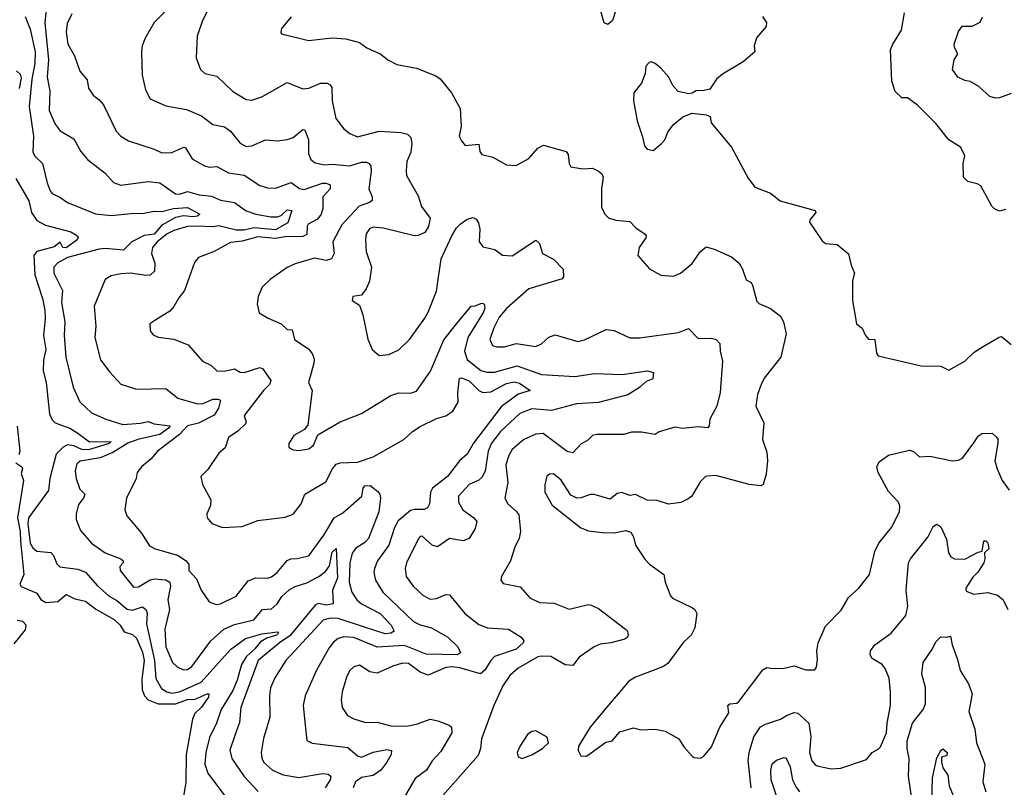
# Model space of a CAD drawing. Extents: x 1245515 to 1420776, y 606314 to 671314.
# Tile 68 of 256: x 1291528 to 1296559, y 623257 to 627179. Entities that reach past the tile are written whole.
import ezdxf

# ---------------------------------------------------------------- set-up
doc = ezdxf.new("R2010")
doc.units = 0

msp = doc.modelspace()

# ---------------------------------------------------------------- linework, layer by layer
at = {"layer": '0CON10XD'}
for points in [[(1292339.2, 627290.8), (1292215, 627165.6), (1292169.5, 627085), (1292154.4, 627045), (1292150, 627015), (1292154.4, 626895), (1292171.7, 626821.7), (1292194.5, 626774.5), (1292275, 626740), (1292380.9, 626720.9), (1292457.4, 626687.4), (1292515, 626644.4), (1292575, 626632.1), (1292605, 626609.5), (1292655, 626548.9), (1292685, 626531.8), (1292715, 626534.5), (1292785, 626565.7), (1292845, 626560.6), (1292895, 626566.9), (1292925, 626577.8), (1292975, 626618.1), (1292985, 626616), (1293004.1, 626565), (1293004.7, 626495), (1293015, 626465.8), (1293037.2, 626447.2), (1293085, 626438.2), (1293125, 626441.7), (1293215, 626432.5), (1293275, 626451), (1293301.1, 626451.1), (1293314.6, 626444.6), (1293321.7, 626431.7), (1293323.5, 626405), (1293312.9, 626315), (1293329.6, 626275), (1293328.9, 626255), (1293316, 626245), (1293263.4, 626226.6), (1293175, 626131.1), (1293128.2, 626045), (1293135.4, 625985), (1293121.9, 625958.1), (1293095, 625948.4), (1293035, 625960.9), (1292935, 625931.9), (1292895, 625912.9), (1292808.3, 625851.7), (1292767.7, 625812.3), (1292746.2, 625765), (1292741.2, 625725), (1292752.3, 625682.3), (1292797.5, 625655), (1292865, 625625.8), (1292895, 625596.2), (1292920, 625595), (1292932.5, 625545), (1293005.6, 625495.6), (1293025, 625470), (1293032.9, 625445), (1293031.4, 625425), (1293003.1, 625325), (1293021.9, 625285), (1293000, 625110), (1292983.8, 625086.2), (1292928.8, 625055), (1292903.6, 625013.6), (1292904.2, 624994.2), (1292925, 624982), (1292955, 624978), (1293005, 624987.5), (1293029.2, 625005), (1293052.3, 625057.7), (1293165.4, 625124.6), (1293275, 625166.5), (1293425, 625258.4), (1293465, 625272.3), (1293525, 625270.5), (1293555, 625281.8), (1293626.7, 625383.3), (1293695, 625542.9), (1293762.3, 625627.7), (1293834.7, 625715.3), (1293855, 625717.1), (1293885, 625730), (1293895, 625730.6), (1293902.8, 625722.8), (1293904.6, 625705), (1293897.7, 625685), (1293818.2, 625555), (1293800.7, 625485), (1293815, 625442.4), (1293885, 625387.5), (1293915, 625379.1), (1293955, 625377.6), (1294070.5, 625410.5), (1294195, 625366.9), (1294365, 625355.8), (1294465, 625371.2), (1294606, 625366), (1294735.4, 625385.4), (1294766.1, 625376.1), (1294763.8, 625345), (1294729.3, 625330.7), (1294695, 625300), (1294635, 625263.3)], [(1294576.4, 627233.6), (1294556.4, 627175), (1294534.1, 627154.1), (1294515, 627162.5), (1294476.9, 627296.9)], [(1291665.3, 627245), (1291657.1, 627165), (1291675.7, 626974.3), (1291668.1, 626885), (1291682.4, 626815), (1291679.6, 626715), (1291709.5, 626645), (1291735, 626610.8), (1291805, 626570.8), (1291841.5, 626505), (1291874.4, 626465), (1291965.8, 626395), (1292008.3, 626348.3), (1292045, 626334.5), (1292185, 626353.1), (1292243.8, 626345), (1292325, 626289.2), (1292345, 626288.5), (1292385, 626302), (1292445, 626283.9), (1292507.8, 626277.8), (1292555, 626257.4), (1292625.2, 626245.2), (1292685, 626202.9), (1292735, 626186.3), (1292811.4, 626171.4), (1292845, 626171.9), (1292865, 626178.8), (1292895, 626208.3), (1292919.6, 626205), (1292897.8, 626142.2), (1292834.7, 626105.3), (1292725, 626116.1), (1292675, 626103.8), (1292635, 626104.2), (1292545, 626125.8), (1292515, 626121.4), (1292435, 626125.1), (1292385, 626122.1), (1292315, 626102.1), (1292281.8, 626085), (1292230.7, 626045), (1292206.2, 626015), (1292201.8, 625985), (1292218.8, 625935), (1292217.9, 625895), (1292195, 625874.5), (1292175, 625872.2), (1292095, 625883.8), (1292045, 625880.9), (1291995, 625871.4), (1291965, 625851.2), (1291908.5, 625715), (1291916.8, 625613.2), (1291911.4, 625555), (1291941.7, 625441.7), (1291988, 625378), (1292045, 625317.8), (1292125, 625291.9), (1292275, 625294.4), (1292336, 625245), (1292436.4, 625216.4), (1292465, 625217.9), (1292515, 625240.4), (1292541.3, 625241.3), (1292554, 625235), (1292543.8, 625195), (1292521.3, 625158.7), (1292442.3, 625117.7), (1292385, 625103.6), (1292345, 625060.4), (1292232, 624975), (1292200, 624935), (1292150, 624895), (1292129.2, 624865), (1292124.2, 624835), (1292074.2, 624735), (1292065.7, 624675), (1292075, 624643.8), (1292150, 624555), (1292191.3, 624491.3), (1292220, 624475), (1292335, 624442.7), (1292378.9, 624415), (1292392.5, 624395), (1292392.9, 624365), (1292432.3, 624322.3), (1292455, 624264), (1292496.7, 624205), (1292532.1, 624192.1), (1292555, 624195.6), (1292635, 624234.4), (1292695, 624312.5), (1292735, 624327.1), (1292795, 624325.7), (1292815, 624332.7), (1292843.1, 624355), (1292895, 624416.9), (1292914.5, 624425.5), (1292945, 624425.6), (1293005, 624440), (1293082.2, 624545), (1293135.8, 624634.2), (1293180, 624660), (1293276.5, 624745), (1293283.7, 624786.3), (1293291.9, 624798.1), (1293318.8, 624798.8), (1293358, 624768), (1293367.8, 624755), (1293371.9, 624735), (1293362.8, 624665), (1293311.3, 624528.7), (1293291.4, 624508.6), (1293245, 624479.8), (1293226.4, 624453.6), (1293215.2, 624405), (1293211.7, 624305), (1293224.8, 624255), (1293251.2, 624215), (1293275, 624194.2), (1293370, 624145), (1293425.9, 624085), (1293440.9, 624055), (1293425.1, 624044.9), (1293395, 624042), (1293290.9, 624075), (1293155, 624119.8), (1293115, 624122.3), (1293079.5, 624110.5), (1292887.3, 623905), (1292832.7, 623817.3), (1292810.5, 623765), (1292804.5, 623725), (1292806.2, 623615), (1292773.6, 623506.4), (1292762.2, 623435), (1292765.5, 623405.5), (1292775, 623384.2), (1292819.2, 623345), (1292875, 623321.3), (1292955, 623307.8), (1293075, 623327.9), (1293104.5, 623324.5), (1293118.1, 623315), (1293114.5, 623295), (1293089.1, 623255)], [(1291795, 627209.2), (1291770.2, 627159.8), (1291765.4, 627115), (1291774.6, 627055), (1291807.5, 626995), (1291835, 626916.7), (1291872.4, 626872.4), (1291880, 626830), (1291903.7, 626793.7), (1291935, 626770), (1291955.8, 626745), (1292020.5, 626610.5), (1292045.8, 626585), (1292085, 626559.5), (1292215, 626517.5), (1292255, 626498.2), (1292305, 626501.2), (1292367.5, 626527.5), (1292375, 626524), (1292409.1, 626469.1), (1292472.6, 626432.6), (1292496.6, 626426.6), (1292535, 626429.5), (1292595, 626396.2), (1292675.3, 626385.3), (1292755, 626331.8), (1292795, 626320.9), (1292835, 626318.8), (1292915, 626346.7), (1292957.4, 626317.4), (1292981.3, 626311.3), (1293075, 626343.3), (1293095, 626344.1), (1293114.6, 626335), (1293114.7, 626315), (1293078, 626275), (1293076.6, 626215), (1293068, 626185), (1293049.7, 626160.3), (1293002.7, 626135), (1292996.9, 626125), (1292995, 626081.9), (1292975, 626071.4), (1292885, 626069.7), (1292835, 626060.6), (1292745, 626069.8), (1292665, 626047.1), (1292605, 626041.5), (1292521.2, 625995), (1292441.2, 625965), (1292421.3, 625938.7), (1292370, 625795), (1292341.1, 625758.9), (1292316.3, 625713.7), (1292295, 625690.8), (1292218, 625642), (1292193.3, 625625), (1292195, 625590), (1292209.5, 625569.5), (1292235, 625558), (1292315, 625547.5), (1292388.3, 625518.3), (1292462, 625435), (1292505, 625413.5), (1292535, 625385.5), (1292573.8, 625383.8), (1292625, 625394.6), (1292655, 625378.2), (1292675, 625376.8), (1292755, 625402.8), (1292770, 625395), (1292811.9, 625335), (1292804.4, 625315), (1292774.6, 625285), (1292681.4, 625165), (1292676, 625155), (1292686, 625125), (1292681.2, 625115), (1292642.5, 625077.5), (1292595.8, 625045), (1292578.8, 624991.2), (1292546, 624965), (1292488.9, 624881.1), (1292454.3, 624845.7), (1292461.9, 624805), (1292505.6, 624725.6), (1292503.4, 624696.6), (1292484, 624655), (1292486.2, 624635), (1292510, 624605), (1292565, 624584), (1292665, 624590), (1292745, 624620), (1292885, 624637.5), (1292925, 624653.1), (1292966.5, 624705), (1292985.7, 624755), (1293092.2, 624817.8), (1293126.5, 624885), (1293145, 624908.6), (1293165, 624915.7), (1293255, 624918.6), (1293335, 624945.8), (1293490.7, 625035), (1293534.9, 625075.1), (1293575, 625100.9), (1293657.7, 625142.3), (1293705.5, 625155), (1293741.3, 625178.7), (1293768.2, 625225), (1293766.4, 625275), (1293775, 625347.5), (1293785, 625349.5), (1293825, 625334.5), (1293875, 625285.3), (1293894.8, 625274.8), (1293935, 625278.1), (1294015, 625320.7), (1294055, 625329.2), (1294082.1, 625322.1), (1294136, 625285), (1294075, 625265.9), (1293989.2, 625200.8), (1293847.2, 625015), (1293815, 624958.8), (1293775, 624924.7), (1293714.2, 624845.8), (1293637.9, 624785), (1293627.7, 624765), (1293622.2, 624705), (1293612.5, 624685), (1293595, 624676.5), (1293545, 624676.7), (1293525, 624671.1), (1293461.5, 624618.5), (1293442.5, 624585), (1293415, 624494.4), (1293357.1, 624415), (1293340.5, 624375), (1293337.8, 624355), (1293345.5, 624315), (1293384.3, 624254.3), (1293541.2, 624105), (1293575, 624087.7), (1293632.6, 624072.6), (1293715.2, 624025.2), (1293766.2, 623975), (1293780, 623945), (1293765, 623934.7), (1293605, 623937.3), (1293495, 623982), (1293355, 623973.3), (1293235, 624022.3), (1293185, 624026.5), (1293155, 624016.9), (1293131.2, 623998.8), (1293109.4, 623970.6), (1293045, 623855.8), (1292987.1, 623725), (1292976.9, 623675), (1292986.2, 623575)], [(1292487.5, 627225), (1292463.1, 627175), (1292435.6, 627095)], [(1296565, 626208.8), (1296535, 626201.2), (1296511.2, 626211.2), (1296495, 626226.7), (1296439.7, 626329.7), (1296421.3, 626341.3), (1296373.2, 626353.2), (1296350, 626375), (1296348.6, 626445), (1296357.5, 626485), (1296335, 626528.1), (1296276, 626565), (1296209.3, 626649.3), (1296115, 626743.3), (1296065, 626780), (1296035, 626780), (1296001.7, 626811.7), (1295983.8, 626865), (1295978.1, 627025), (1295989.4, 627055), (1296034.2, 627125.8), (1296050, 627215)], [(1291556.1, 627195), (1291581.1, 627131.1), (1291606.9, 627015), (1291605.6, 626955), (1291589.5, 626875), (1291576, 626735), (1291598.9, 626585), (1291594.7, 626504.7), (1291605, 626481.4), (1291645.5, 626445), (1291667.8, 626345), (1291683.5, 626305), (1291695, 626291.1), (1291733.1, 626273.1), (1291772, 626245), (1291915, 626186.6), (1291995, 626178.8), (1292115, 626190.5), (1292155, 626188.9), (1292215, 626201.2), (1292255, 626199.3), (1292314.1, 626214.1), (1292385, 626219.7), (1292449.2, 626185), (1292437.1, 626175), (1292415, 626171.4), (1292365, 626177.1), (1292325, 626168.6), (1292255, 626129.3), (1292215.7, 626084.3), (1292163.7, 626076.3), (1292100.9, 626045), (1292058.2, 626001.8), (1291965, 626011), (1291935, 626006.9), (1291772.1, 625965), (1291722.9, 625937.1), (1291703.4, 625915), (1291703.4, 625883.4), (1291746.8, 625795), (1291742.1, 625735), (1291759.4, 625635), (1291756.3, 625565), (1291764.7, 625455), (1291782.4, 625377.6), (1291801.7, 625301.7), (1291836, 625226), (1291895, 625170.9), (1291967.8, 625137.8), (1292055, 625110.3), (1292145, 625117.6), (1292185, 625127.1), (1292215, 625114.8), (1292295.8, 625105), (1292293.5, 625095), (1292245, 625059.8), (1292131.8, 625035), (1292081.2, 625015), (1292005, 624968.7), (1291939.5, 624940.5), (1291836.6, 624923.4), (1291820, 624910), (1291811.9, 624875), (1291816.7, 624835), (1291835, 624780), (1291860.8, 624755), (1291854.4, 624735), (1291828.1, 624701.9), (1291816.2, 624655), (1291816.5, 624625), (1291839.1, 624569.1), (1291894.3, 624505), (1291965.6, 624455), (1292045.6, 624425), (1292057.8, 624415), (1292056.9, 624405), (1292040, 624385), (1292041.8, 624365), (1292110.6, 624280.6), (1292135, 624281.1), (1292195, 624317.8), (1292215, 624322.9), (1292275, 624316.9), (1292295.2, 624305.2), (1292299.1, 624285), (1292284.7, 624215), (1292293.5, 624165), (1292269.2, 624065), (1292275.3, 623975), (1292309.6, 623895), (1292333.5, 623873.5), (1292365, 623857.8), (1292385, 623859.1), (1292408.5, 623875), (1292505.4, 624005), (1292570.9, 624065), (1292625, 624089.7), (1292725, 624113.5), (1292769.4, 624165), (1292815, 624168.6), (1292843.5, 624195), (1292867.6, 624232.4), (1292905, 624265.8), (1292935, 624284.1), (1292995, 624302.6), (1293057.3, 624335), (1293090.1, 624359.9), (1293111, 624389), (1293125, 624459.1), (1293145, 624476.7), (1293152, 624328), (1293126.9, 624265), (1293130, 624195), (1293095, 624188.1), (1293055, 624196.1), (1293040.5, 624189.5), (1292908.9, 624031.1), (1292855, 623994.8), (1292746.1, 623905), (1292658.9, 623665), (1292651.4, 623588.6), (1292628.1, 623521.9), (1292602.1, 623447.9), (1292612.1, 623405), (1292675, 623311.9), (1292746.2, 623236.2)], [(1292915, 627193.8), (1292866.7, 627135), (1292862.5, 627115), (1292866.7, 627106.7), (1293003.6, 627073.6), (1293125, 627087.1), (1293195, 627081.2), (1293265, 627062.5), (1293302.5, 627035), (1293373.6, 627003.6), (1293410, 626975), (1293455, 626950.8), (1293555, 626931.9), (1293655, 626892.9), (1293677.1, 626877.1), (1293734.3, 626805), (1293779.2, 626725), (1293784.2, 626635), (1293774.3, 626585), (1293785, 626560), (1293805, 626536.7), (1293874.1, 626544.1), (1293879.2, 626505), (1293890, 626490), (1293945, 626477.5), (1294015, 626438), (1294065, 626434.3), (1294129.8, 626470.2), (1294175, 626522.5), (1294205, 626538), (1294320, 626505), (1294330.5, 626490.5), (1294336, 626445), (1294345, 626426.7), (1294405, 626417.5), (1294455, 626420), (1294485, 626406.2), (1294502.3, 626392.3), (1294508.8, 626375), (1294501.4, 626315), (1294500.9, 626220.9), (1294518, 626185), (1294537.3, 626167.3), (1294575, 626155.7), (1294645, 626147.5), (1294675.7, 626115.7), (1294723.9, 626083.9), (1294730, 626075), (1294727.5, 626065), (1294693.3, 626015), (1294686.7, 625975), (1294747, 625907), (1294805, 625874), (1294868.3, 625868.3), (1294905, 625884.3), (1294965, 625934.4), (1295005, 625992.9), (1295035, 626018.6), (1295077.3, 626007.3), (1295165, 625967.1), (1295204.2, 625935), (1295221.9, 625905), (1295239.5, 625849.5), (1295265, 625836.7), (1295273.4, 625823.4), (1295295, 625740), (1295305, 625728.8), (1295365, 625702.9), (1295415, 625663.8), (1295430.8, 625635), (1295443.8, 625575), (1295417.1, 625455), (1295332.4, 625347.6), (1295317.1, 625315), (1295297.5, 625265), (1295290, 625205), (1295330.3, 625120.3), (1295324.2, 625035), (1295345, 624970), (1295349.2, 624925), (1295342.7, 624857.3), (1295326.7, 624805), (1295315, 624797.5), (1295256.1, 624803.9), (1295085, 624850.8), (1295042.3, 624847.7), (1295032.5, 624845), (1295005, 624817.5), (1294963.3, 624745), (1294947.3, 624732.7), (1294906.8, 624713.2), (1294844.2, 624704.2), (1294785, 624722.5), (1294735, 624724), (1294675, 624753.8), (1294645, 624748.8), (1294605, 624763.8), (1294581.7, 624758.3), (1294545, 624730), (1294464.1, 624754.1), (1294445, 624754), (1294395, 624735.7), (1294374.4, 624734.4), (1294345, 624750), (1294295, 624827.1), (1294255, 624858.6), (1294235, 624857.1), (1294222.1, 624847.9), (1294212, 624802), (1294212.2, 624765), (1294249.7, 624699.7), (1294395, 624583.3), (1294435, 624568), (1294505, 624560), (1294565, 624557.1), (1294625, 624569.2), (1294650.3, 624560.3), (1294665, 624536.7), (1294675, 624493.8), (1294723.2, 624423.2), (1294747, 624397), (1294820, 624345), (1294826.2, 624305), (1294853.3, 624235), (1294864.4, 624224.4), (1294966, 624175), (1294978.6, 624165), (1294988.6, 624145), (1294977.9, 624072.1), (1294958.8, 624035), (1294920.7, 623999.3), (1294839.7, 623890.3), (1294815, 623872.5), (1294675, 623820), (1294640.9, 623799.1), (1294518.8, 623655), (1294443.3, 623565), (1294383, 623467), (1294382.5, 623445), (1294395, 623417.5), (1294425, 623416.7), (1294522.6, 623487.4), (1294555.5, 623494.5), (1294595, 623540), (1294665, 623561.2), (1294700.5, 623550.5), (1294775, 623554.4), (1294826.7, 623545), (1294896.7, 623505), (1294922.5, 623465), (1294965, 623416.7), (1294975, 623410), (1295005, 623406.7), (1295022.5, 623415), (1295063.3, 623465), (1295105.8, 623564.2), (1295151.7, 623638.3), (1295146.7, 623675), (1295156.2, 623683.8), (1295192.8, 623687.2), (1295205, 623697.1), (1295325, 623857.5), (1295345, 623868.8), (1295375, 623863.8), (1295433.9, 623866.1), (1295485, 623877.5), (1295545, 623857.5), (1295591.7, 623858.3), (1295599.3, 623870.7), (1295605, 623910), (1295602, 623955), (1295608, 623995), (1295645, 624080), (1295725, 624162.5), (1295763.5, 624226.5), (1295816, 624275), (1295870, 624345), (1295897, 624463), (1295918, 624505), (1295982.5, 624585), (1296024.2, 624665), (1296025.6, 624695), (1296019.2, 624715), (1295968.3, 624768.3), (1295914.6, 624865), (1295907.8, 624895), (1295919.3, 624920.7), (1295967.5, 624955), (1296075, 624980.6), (1296095, 624972.5), (1296125.5, 624945.5), (1296179.1, 624949.1), (1296295, 624926), (1296325, 624928), (1296345, 624938.8), (1296403.1, 625016.9), (1296425, 625052), (1296445, 625064.3), (1296496.7, 625066.7), (1296518.3, 625048.3), (1296525.8, 625035.8), (1296526.7, 625015), (1296511.4, 624925), (1296522.5, 624885), (1296548.6, 624825), (1296584.3, 624775)], [(1295324, 627195), (1295344, 627165), (1295342.5, 627145), (1295293.8, 627086.2), (1295281.5, 627045), (1295285.3, 627014.7), (1295225, 626964.5), (1295118.9, 626901.1), (1295089.2, 626875), (1295053.8, 626825), (1295025, 626816.7), (1294985, 626816.2), (1294965, 626803.3), (1294945, 626800), (1294892.7, 626812.7), (1294865, 626843.8), (1294845, 626886.2), (1294805, 626931.2), (1294775, 626956), (1294755, 626963.3), (1294745, 626960), (1294727.7, 626942.3), (1294723.8, 626905), (1294706.2, 626855), (1294666.7, 626805), (1294663.8, 626765), (1294682.9, 626662.9), (1294711.3, 626581.3), (1294720.8, 626535), (1294735, 626518), (1294765, 626511.2), (1294805.7, 626544.3), (1294824.4, 626565.6), (1294840, 626605), (1294867.7, 626642.3), (1294916.4, 626683.6), (1294965, 626701.2), (1295035, 626693.8), (1295056.7, 626685), (1295061.7, 626651.7), (1295165, 626527.5), (1295249.7, 626369.7), (1295285, 626323.3), (1295365, 626292.5), (1295414.1, 626254.1), (1295592.5, 626205), (1295596.7, 626195), (1295565, 626157.5), (1295563.8, 626145), (1295628.7, 626048.7), (1295645.8, 626035.8), (1295705, 626031.2), (1295763, 625983), (1295776.2, 625925), (1295793.3, 625885), (1295783.3, 625845), (1295784, 625745), (1295803.8, 625625), (1295833, 625603), (1295850, 625565), (1295865, 625547.5), (1295897.5, 625545), (1295906, 625475), (1295915, 625462), (1296135, 625411.4), (1296235, 625409.2), (1296275, 625389.2), (1296356.7, 625435), (1296405, 625481.2), (1296451.1, 625508.9), (1296532.3, 625557.7), (1296545, 625560), (1296595, 625520)], [(1296595, 626801.9), (1296535, 626780.8), (1296515, 626778.8), (1296485, 626786), (1296428.7, 626838.7), (1296385, 626862.7), (1296358.3, 626868.3), (1296322.5, 626885), (1296294, 626925), (1296302.5, 626975), (1296322.5, 627005), (1296305, 627037.5), (1296302.9, 627055), (1296325, 627118.8), (1296344.4, 627145.6), (1296395, 627145.8), (1296435, 627166.2), (1296447.9, 627192.1)], [(1292435.6, 627095), (1292430, 626985), (1292451.4, 626925), (1292475, 626904.3), (1292535, 626890), (1292615, 626814.4), (1292685, 626772.2), (1292715, 626767.8), (1292765, 626784.5), (1292895, 626858.5), (1292975.6, 626825.6), (1293005, 626830), (1293065, 626855.7), (1293100, 626855), (1293115, 626846.7), (1293122.3, 626832.3), (1293125.5, 626765), (1293144.3, 626675), (1293185, 626622), (1293215, 626597.1), (1293255, 626580.6), (1293365, 626610.4), (1293475, 626603.4), (1293510, 626595), (1293526.8, 626576.8), (1293531.6, 626545), (1293526.8, 626503.2), (1293506.5, 626455), (1293503, 626407), (1293505, 626382.5), (1293565, 626280), (1293580.8, 626225), (1293625.8, 626165), (1293617.7, 626122.3), (1293597.5, 626092.5), (1293564.1, 626075.9), (1293545, 626075.8), (1293385, 626114.4), (1293335, 626118.8), (1293315, 626111.1), (1293299.2, 626085), (1293294.7, 626055), (1293297.8, 625995), (1293325.4, 625915), (1293316.2, 625843.8), (1293299.2, 625805), (1293275, 625772.5), (1293230, 625765), (1293227.5, 625745), (1293265, 625720), (1293281.7, 625671.7), (1293306.8, 625546.8), (1293328.8, 625495), (1293365, 625464), (1293415, 625469.2), (1293465, 625492.5), (1293520.6, 625545), (1293597.8, 625655), (1293615.5, 625685), (1293657.6, 625792.4), (1293682.5, 625957.5), (1293737.1, 626075), (1293760, 626115), (1293779.1, 626135), (1293815, 626160.8), (1293845, 626169.4), (1293860.7, 626160.7), (1293871.8, 626141.8), (1293879.3, 626109.3), (1293876.6, 626046.6), (1293895, 626018), (1293955.5, 626005.5), (1293995.6, 625975.6), (1294045, 625972.2), (1294165, 626052), (1294183.8, 626035), (1294200, 625985), (1294255.5, 625955.5), (1294306, 625905), (1294306.7, 625865), (1294300, 625855), (1294130, 625805), (1294015, 625704.4), (1293978.8, 625658.8), (1293950.4, 625605), (1293930, 625545), (1293944.2, 625515), (1293967, 625507), (1294005, 625508.2), (1294065.4, 625524.6), (1294165, 625509.1), (1294195, 625523.5), (1294232.4, 625557.6), (1294265, 625569.5), (1294380, 625535), (1294415, 625543.8), (1294525, 625595.8), (1294565, 625592), (1294645, 625554), (1294695, 625553.3), (1294895, 625581.4), (1294945, 625601.4), (1294995, 625550), (1295061.3, 625551.3), (1295086.2, 625545), (1295105.8, 625525), (1295106.9, 625485), (1295120, 625435), (1295106.7, 625275), (1295090, 625205), (1295055, 625138.8), (1295051.5, 625105), (1295045, 625094.4), (1294995, 625098.9), (1294915, 625091.4), (1294875, 625097.8), (1294795, 625074), (1294775, 625059.2), (1294705, 625071.4), (1294655, 625072.2), (1294615, 625060.5), (1294475, 625060.6), (1294455.6, 625054.4), (1294430, 625030), (1294397.6, 625012.4), (1294354.4, 624965.6), (1294325, 624972.9), (1294203.3, 625065), (1294165, 625062.3), (1294105, 625033.8), (1294045, 624982.5), (1294027.2, 624952.8), (1294012.1, 624905), (1294021.8, 624815), (1294007.5, 624735), (1294023.1, 624705), (1294067.3, 624667.3), (1294078.7, 624648.7), (1294086.8, 624565), (1294080.3, 624530.3), (1294057.9, 624485), (1294036.7, 624415), (1293990, 624335), (1293986.7, 624315), (1293998.3, 624298.3), (1294085, 624281.4), (1294134.6, 624224.6), (1294185, 624201.9), (1294258.7, 624198.7), (1294335, 624168.1), (1294435, 624192), (1294448.8, 624188.8), (1294485, 624171.2), (1294624, 624065), (1294634.2, 624055), (1294637.5, 624035), (1294634.2, 624025), (1294620, 624015), (1294548.8, 623995), (1294495, 623988.9), (1294464.3, 623975.7), (1294387.6, 623922.4), (1294355, 623879.2), (1294315, 623882.5), (1294242, 623925), (1294195, 623928.2), (1294175, 623923.3), (1294075, 623866.6), (1294032.2, 623827.8), (1293996.8, 623775), (1293950.9, 623675), (1293887.9, 623505), (1293883.6, 623455), (1293870.1, 623419.9), (1293690.8, 623215)], [(1291511.7, 626918.3), (1291531.1, 626901.1), (1291535, 626880), (1291525, 626827.1)], [(1291507.7, 626367.7), (1291575, 626254.2), (1291588.2, 626195), (1291615, 626153.5), (1291659.9, 626129.9), (1291790, 626095), (1291823.3, 626075), (1291826.4, 626066.4), (1291822, 626055), (1291765, 626013.9), (1291749.5, 626015), (1291735, 626042), (1291705, 626019.2), (1291615, 625995.5), (1291600.7, 625975), (1291606.2, 625875), (1291644.4, 625754.4), (1291656.5, 625695), (1291658.5, 625651.5), (1291650, 625565), (1291661.9, 625495), (1291650.7, 625439.3), (1291648.4, 625385), (1291663.4, 625325), (1291681.3, 625165), (1291695, 625135.7), (1291709.9, 625119.9), (1291785, 625092.1), (1291825, 625067.2), (1291885, 625021.9), (1291995.7, 625025), (1291985, 625014.5), (1291879.1, 624980.9), (1291845, 624983.2), (1291805, 625001.5), (1291773.3, 625006.7), (1291750, 624995), (1291715, 624959.6), (1291682.7, 624835), (1291675.8, 624774.2), (1291572.7, 624635), (1291569.9, 624605), (1291582.6, 624505), (1291595, 624480.8), (1291615, 624464.6), (1291687.7, 624457.7), (1291701.2, 624441.2), (1291718.4, 624398.4), (1291733.5, 624383.5), (1291825, 624372.3), (1291865, 624356.2), (1291925, 624286.4), (1291985, 624233.3), (1292025, 624211.4), (1292078.1, 624168.1), (1292105, 624162.1), (1292155, 624180), (1292174.2, 624164.2), (1292179.1, 624145), (1292176.7, 624093.3), (1292217.6, 623905), (1292223.6, 623813.6), (1292252, 623762), (1292280, 623745), (1292305, 623738.9), (1292344.8, 623744.8), (1292454.7, 623795), (1292605, 623962.2), (1292682.2, 624017.8), (1292765, 624041.3), (1292845, 624051.5), (1292850, 624045), (1292841.2, 624035), (1292791.2, 624018.8), (1292759, 624001), (1292730.3, 623965), (1292685, 623924.2), (1292662.3, 623885), (1292640.2, 623805), (1292617.2, 623752.8), (1292558.3, 623655), (1292533.4, 623585), (1292498.2, 623511.8), (1292479.7, 623435), (1292473.5, 623375), (1292490.3, 623330.3), (1292590.4, 623195)], [(1294635, 625263.3), (1294486, 625224), (1294373.3, 625216.7), (1294245, 625183.1), (1294145, 625190.8), (1294083.5, 625166.5), (1293985.3, 625075), (1293939.2, 625015), (1293922.5, 624975), (1293906.7, 624873.3), (1293889.8, 624840.2), (1293875, 624827.3), (1293825, 624804.6), (1293770, 624745), (1293770, 624715), (1293792.1, 624675), (1293848.6, 624635), (1293864.3, 624615), (1293855, 624580), (1293825, 624528.8), (1293795, 624517.1), (1293725, 624528.5), (1293663.6, 624486.4), (1293635, 624494.5), (1293585, 624540), (1293575, 624539.4), (1293564.7, 624525.3), (1293505.4, 624405), (1293497.9, 624375), (1293502.5, 624335), (1293538.9, 624285), (1293588.9, 624238.9), (1293625, 624218.8), (1293657.7, 624222.3), (1293705, 624241.9), (1293725, 624241.4), (1293802.2, 624145), (1293875, 624088.8), (1293918.2, 624071.8), (1294025, 624065.6), (1294090, 624025), (1294103.8, 624005), (1294100.8, 623995), (1294065, 623962.5), (1293954.6, 623925), (1293935.4, 623905), (1293905, 623855.5), (1293882.9, 623837.1), (1293777.8, 623867.8), (1293735, 623873.5), (1293705, 623869.2), (1293615, 623830.7), (1293575, 623845.9), (1293515, 623889.1), (1293485, 623891.6), (1293435, 623876.1), (1293355, 623840), (1293317.1, 623847.1), (1293265, 623881.4), (1293235, 623872.9), (1293215.6, 623855), (1293199.1, 623825), (1293175.4, 623745), (1293171.1, 623705), (1293176.2, 623665), (1293203.3, 623625), (1293235, 623607.3), (1293295, 623588.5), (1293355, 623589.4), (1293425, 623571.5), (1293505, 623569.7), (1293555, 623580), (1293625, 623605.3), (1293665, 623596.5), (1293722, 623575), (1293734.5, 623564.5), (1293735.5, 623535), (1293679.7, 623440.3), (1293635, 623392.9), (1293606.9, 623345), (1293548.1, 623301.9), (1293495, 623208)], [(1291515, 625103.3), (1291529.6, 624975), (1291524.4, 624955.6)], [(1291508.6, 624915), (1291538.8, 624895), (1291542, 624885), (1291535, 624860), (1291548.1, 624825), (1291517.6, 624635), (1291530.4, 624565), (1291532, 624515), (1291548.9, 624345), (1291528.2, 624295), (1291535, 624282.7), (1291615, 624249.6), (1291636.8, 624216.8), (1291662.1, 624202.1), (1291722.7, 624207.3), (1291765, 624243.3), (1291809.5, 624219.5), (1291865, 624207.8), (1291917.3, 624167.3), (1292011.5, 624115), (1292041.1, 624085), (1292062.2, 624052.2), (1292105, 624038.5), (1292125, 624018.9), (1292155, 623947.1), (1292164.7, 623905.3), (1292152.6, 623807.4), (1292154, 623755), (1292165.2, 623725.2), (1292184.1, 623704.1), (1292235, 623684.3), (1292325, 623683.7), (1292385, 623705.2), (1292425, 623707.1), (1292485.5, 623735.5), (1292495.5, 623735.5), (1292492.9, 623717.1), (1292455, 623665.6), (1292423.5, 623635), (1292411.9, 623605), (1292378.4, 623425), (1292377.8, 623282.2), (1292365, 623212.5)], [(1295265.8, 623255), (1295250, 623395), (1295255.3, 623435), (1295278.8, 623515), (1295314.2, 623565.8), (1295339.2, 623580.8), (1295415.3, 623604.7), (1295446.2, 623625), (1295485, 623638.8), (1295505, 623636.2), (1295559.6, 623585), (1295570.2, 623515), (1295564.4, 623434.4), (1295575, 623392), (1295595, 623371.2), (1295610, 623365), (1295675, 623352), (1295724.2, 623355.8), (1295855, 623399.2), (1295884.5, 623435.5), (1295915, 623452), (1295925.8, 623465), (1295957.5, 623535), (1295960, 623585), (1295977.5, 623675), (1295978.1, 623745), (1295970.6, 623815), (1295950, 623865), (1295934.4, 623885), (1295884.4, 623915), (1295874.5, 623935), (1295875.5, 623955), (1295897.8, 623985), (1295981.4, 624045), (1296055.3, 624134.7), (1296066.6, 624183.4), (1296057.6, 624265), (1296070.4, 624405), (1296079.6, 624425), (1296167.9, 624535), (1296195, 624590), (1296215, 624601.2), (1296235, 624588), (1296264.5, 624525), (1296274.3, 624455), (1296285.6, 624435.6), (1296305, 624424.4), (1296357.7, 624422.3), (1296425, 624458.1), (1296446.7, 624463.3), (1296455, 624517.5), (1296465, 624516.7), (1296475, 624506.7), (1296480, 624475), (1296457.5, 624455), (1296460, 624425), (1296454.6, 624405), (1296423.9, 624356.1), (1296399.1, 624330.9), (1296362, 624275), (1296365, 624260), (1296404.3, 624244.3), (1296475, 624252.5), (1296525, 624239.5), (1296554.2, 624215), (1296576.7, 624165)], [(1291499.8, 623990.2), (1291558.1, 624061.9), (1291561.6, 624085), (1291544.1, 624104.1), (1291515, 624109)], [(1296085, 623210), (1296069.5, 623315), (1296072.3, 623405), (1296062.2, 623455), (1296063.6, 623495), (1296090, 623585), (1296145.4, 623655), (1296156.3, 623683.7), (1296157.3, 623767.3), (1296137.1, 623835), (1296144.4, 623895), (1296192.5, 623965), (1296209.5, 624000.5), (1296235, 624026.2), (1296265, 624023.8), (1296285, 624030), (1296292.5, 623985), (1296320.3, 623910.3), (1296333, 623855), (1296376.1, 623786.1), (1296395.5, 623735), (1296378.2, 623645), (1296409.2, 623555), (1296416.7, 623485), (1296460, 623375), (1296450, 623285), (1296464.3, 623235)], [(1292986.2, 623575), (1292996.2, 623496.2), (1293023.2, 623483.2), (1293205, 623460), (1293255, 623418.5), (1293275, 623411.6), (1293335, 623437.2), (1293405, 623450.4), (1293427.5, 623445), (1293425.6, 623425), (1293404.4, 623385), (1293373.3, 623345), (1293335, 623318.2), (1293275, 623306.8), (1293244.6, 623285), (1293231.6, 623255)], [(1294095, 623404.2), (1294145, 623422.5), (1294200, 623455), (1294230, 623485), (1294223, 623513), (1294165, 623546.7), (1294145, 623543.3), (1294122.3, 623527.7), (1294085, 623470), (1294070.8, 623435), (1294075, 623412.5), (1294095, 623404.2)], [(1296187.4, 623107.4), (1296191.8, 623305), (1296215, 623407.5), (1296234.1, 623445.9), (1296245, 623453.3), (1296266.5, 623435), (1296265, 623420), (1296238.8, 623411.2), (1296238.1, 623385), (1296245, 623356.7), (1296270.2, 623320.2), (1296277.5, 623265), (1296297.5, 623215)], [(1295418.1, 623145), (1295368.4, 623295), (1295366.6, 623343.4), (1295373.3, 623376.7), (1295394.5, 623395.5), (1295435, 623409.7), (1295445, 623406.2), (1295465, 623361.9), (1295477.3, 623295), (1295495, 623257.8), (1295512.9, 623235)]]:
    msp.add_lwpolyline(points, dxfattribs=at)

doc.saveas('drawing.dxf')
